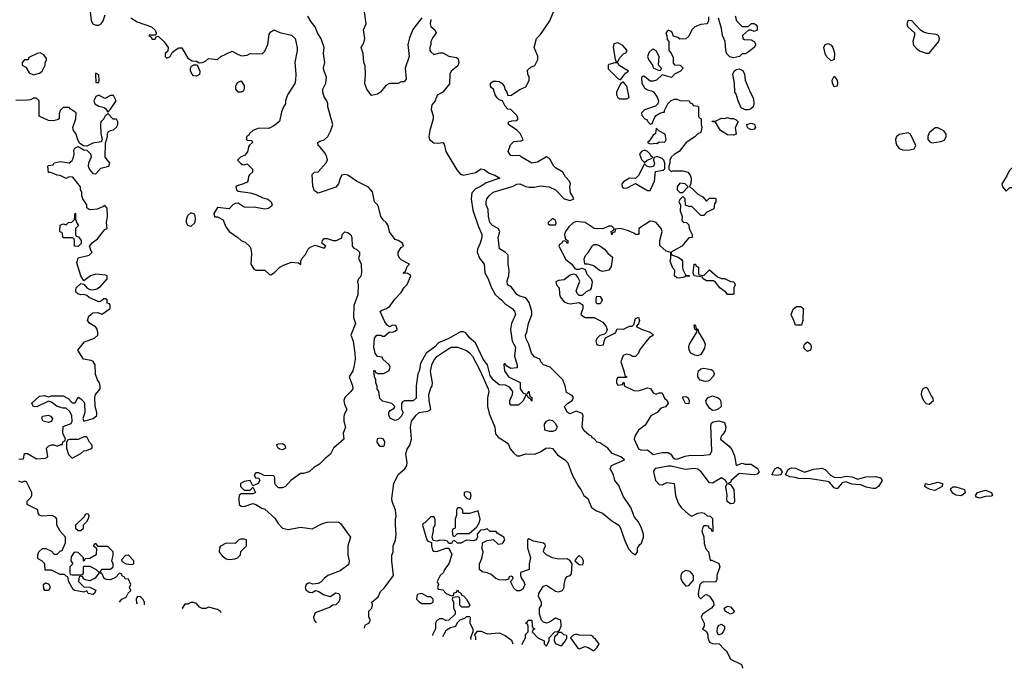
# Model space of a CAD drawing. Header units: inches. Extents: x 2380053 to 2584298, y 380219 to 546618.
# Tile 50 of 256: x 2418057 to 2424698, y 450445 to 454817. Entities that reach past the tile are written whole.
import ezdxf

# ---------------------------------------------------------------- set-up
doc = ezdxf.new("R2010")
doc.units = ezdxf.units.IN
doc.header["$MEASUREMENT"] = 0
doc.layers.add('C4415', color=7, linetype='Continuous')
doc.layers.add('C4425', color=7, linetype='Continuous')

msp = doc.modelspace()

# ---------------------------------------------------------------- linework, layer by layer
at = {"layer": 'C4415', "color": 2}
for points, elevation in [([(2418529.5, 454890.5), (2418539.5, 454810), (2418550, 454789.3), (2418570, 454780.7), (2418590, 454781.6), (2418606.8, 454790), (2418620.7, 454810), (2418633.4, 454850)], 70), ([(2418806, 454830), (2418850, 454802), (2418946, 454770), (2418970, 454746), (2418978, 454730), (2418978, 454722), (2418970, 454714), (2418930, 454714), (2418928.4, 454708.4), (2418942, 454702), (2418950, 454686), (2418970, 454686), (2418978, 454702), (2418990, 454706), (2419030, 454668), (2419058, 454630), (2419055.3, 454604.7), (2419038, 454590), (2419038, 454570), (2419050, 454558), (2419071.1, 454568.9), (2419084.7, 454595.3), (2419106.4, 454613.6), (2419130, 454628), (2419150, 454628), (2419190, 454558), (2419220.4, 454540.4), (2419250, 454538), (2419267.3, 454527.3), (2419290, 454528), (2419310, 454538), (2419330, 454555.3), (2419391.1, 454548.9), (2419414, 454570), (2419490, 454606), (2419530, 454582), (2419554.6, 454574.6), (2419590, 454579), (2419610, 454588.7), (2419691.6, 454588.4), (2419710, 454606), (2419731, 454650), (2419739.8, 454720.2), (2419750, 454735.3), (2419770, 454748.7), (2419812, 454732), (2419890, 454713.2), (2419914, 454690), (2419928.9, 454628.9), (2419928.9, 454608.9), (2419913.2, 454530), (2419919, 454450), (2419917.2, 454410), (2419911.9, 454388.1), (2419864, 454310), (2419849, 454270), (2419848.7, 454251.3), (2419835.3, 454230), (2419823.1, 454196.9), (2419808.9, 454131.1), (2419770, 454102), (2419736.4, 454083.6), (2419670, 454086), (2419629.3, 454070.7), (2419606, 454050), (2419602, 454038), (2419586, 454030), (2419586, 454010), (2419590, 454006), (2419622, 454002), (2419626, 453990), (2419607.3, 453972.7), (2419600.4, 453959.6), (2419594, 453926), (2419575.3, 453904.7), (2419546, 453890), (2419526, 453870), (2419547.3, 453847.3), (2419560.4, 453840.4), (2419570, 453838), (2419590, 453846), (2419626, 453810), (2419626, 453790), (2419607.3, 453772.7), (2419600.4, 453759.6), (2419595.3, 453730), (2419590, 453722), (2419566, 453710), (2419522.7, 453697.3), (2419515.3, 453690), (2419519, 453670), (2419530, 453661.2), (2419610, 453649.6), (2419650, 453638.4), (2419696.6, 453616.6), (2419730, 453606.6), (2419752.3, 453590), (2419759.5, 453570), (2419756.6, 453563.4), (2419735.3, 453544.7), (2419710, 453539.1), (2419650, 453550.8), (2419570, 453554), (2419530, 453580.7), (2419510, 453578.8), (2419495.3, 453570), (2419470, 453542), (2419390, 453552), (2419366, 453510), (2419370, 453488), (2419390, 453488), (2419430, 453468), (2419445.6, 453425.6), (2419469.3, 453389.3), (2419528, 453350), (2419550, 453328.7), (2419578, 453318), (2419608.4, 453288.4), (2419614.6, 453274.6), (2419619, 453239), (2419615.3, 453170), (2419636.4, 453136.4), (2419650, 453128), (2419710, 453128), (2419740.4, 453100.4), (2419750, 453098), (2419774, 453110), (2419811.6, 453148.4), (2419836.9, 453163.1), (2419890, 453182), (2419938, 453178), (2419952.7, 453167.3), (2419952, 453190), (2419962, 453210), (2419985.4, 453234.6), (2420000, 453265.7)], 70), ([(2418050, 451854), (2418082, 451858), (2418090, 451892), (2418110, 451892), (2418170, 451858), (2418230, 451862), (2418246, 451870), (2418238, 451930), (2418250, 451942), (2418270, 451952), (2418290, 451952), (2418310, 451942), (2418334, 451954), (2418346, 451954), (2418348.4, 451971.6), (2418362, 451978), (2418366, 451990), (2418348, 452030), (2418350, 452074), (2418404, 452096), (2418409.4, 452110.6), (2418407.2, 452147.2), (2418395.5, 452175.5), (2418370, 452198), (2418350, 452198), (2418309.3, 452209.3), (2418270, 452238), (2418250, 452246), (2418171.8, 452208.2), (2418149.7, 452209.6), (2418139.3, 452230), (2418143.3, 452236.7), (2418190, 452278.8), (2418223.6, 452283.6), (2418250, 452274), (2418270, 452282), (2418350, 452282), (2418383.6, 452263.6), (2418410, 452234), (2418430, 452234), (2418450, 452272), (2418470, 452262), (2418490, 452242), (2418494, 452230), (2418496.3, 452170), (2418482.8, 452130), (2418490, 452112), (2418551.1, 452128.9), (2418576, 452150), (2418578, 452170), (2418566.6, 452210), (2418562.7, 452270), (2418569, 452290), (2418599, 452330), (2418599, 452350), (2418595.3, 452370), (2418581.2, 452390), (2418567.5, 452427.5), (2418566, 452490), (2418552.1, 452512.1), (2418539.1, 452519.1), (2418488, 452530), (2418448, 452590), (2418494.6, 452645.4), (2418562, 452670), (2418582.7, 452690), (2418583.7, 452710), (2418576.6, 452736.6), (2418567, 452747), (2418528.7, 452770), (2418513.2, 452790), (2418522, 452818), (2418550, 452842), (2418582.8, 452842.8), (2418610, 452832), (2418622, 452838), (2418666, 452870), (2418666, 452890), (2418662, 452902), (2418647.3, 452907.3), (2418646, 452930), (2418636.4, 452936.4), (2418623.6, 452936.4), (2418602, 452918), (2418590, 452915.3), (2418525.1, 452945.1), (2418510, 452957.2), (2418490, 452964), (2418470, 452962), (2418448.4, 452968.4), (2418438, 452978), (2418435.3, 452990), (2418438, 453010), (2418470, 453038), (2418490, 453034), (2418510.4, 453010.4), (2418530, 452999.1), (2418550, 452997.1), (2418577.5, 453002.5), (2418601.2, 453018.8), (2418646, 453070), (2418646, 453090), (2418635.3, 453095.3), (2418570, 453101.3), (2418534.8, 453090), (2418490, 453058), (2418468.7, 453090), (2418442, 453178), (2418450, 453212), (2418526, 453230), (2418546, 453250), (2418538, 453258), (2418528, 453290), (2418546, 453314), (2418580.9, 453339.1), (2418630, 453402), (2418646, 453410), (2418642, 453450), (2418648.7, 453490), (2418647.3, 453547.3), (2418630, 453566), (2418622, 453558), (2418579.5, 453540.5), (2418535.5, 453535.5), (2418520.1, 453540.1), (2418508.7, 453550), (2418508.7, 453570), (2418482, 453610), (2418475.3, 453630), (2418475.3, 453655.3), (2418466, 453670), (2418466, 453690), (2418415.3, 453755.3), (2418390, 453758), (2418370, 453746), (2418330, 453768), (2418308.9, 453768.9), (2418267.3, 453787.3), (2418250, 453788), (2418246, 453830), (2418250, 453834), (2418282, 453838), (2418288, 453852), (2418330, 453860.7), (2418390, 453853.4), (2418410, 453867.7), (2418417.8, 453882.2), (2418423, 453910), (2418421.5, 453938.5), (2418428.4, 453951.6), (2418450, 453962), (2418490, 453941), (2418510, 453938.8), (2418534.1, 453914.1), (2418537.6, 453890), (2418521.6, 453850), (2418519.1, 453830), (2418527.7, 453807.7), (2418550, 453781), (2418570, 453778.8), (2418603.8, 453816.2), (2418658, 453830), (2418664, 453850), (2418634, 453890), (2418634.6, 453985.4), (2418648, 454030), (2418648, 454050), (2418656.4, 454063.6), (2418668.4, 454071.6), (2418690, 454074), (2418710, 454094), (2418718, 454110), (2418718, 454130), (2418710, 454146), (2418687.3, 454147.3), (2418650, 454186), (2418630, 454166), (2418624.7, 454150), (2418604.9, 454130), (2418600.7, 454110), (2418602.8, 454050), (2418612, 454010), (2418606, 453994), (2418550, 453984.7), (2418510, 453964), (2418487.3, 453967.3), (2418462, 453982), (2418448.4, 454008.4), (2418435.3, 454050), (2418419, 454070), (2418414, 454090), (2418435.3, 454150), (2418438, 454190), (2418396.4, 454216.4), (2418390, 454226), (2418350, 454226), (2418330, 454206), (2418323.6, 454183.6), (2418322, 454150), (2418316, 454144), (2418285.4, 454134.6), (2418250, 454139), (2418187.3, 454167.3), (2418188, 454270), (2418170, 454288), (2418150, 454288), (2418130, 454278), (2418110, 454275.3), (2418030, 454272.3)], 74), ([(2420000, 451767.5), (2419970, 451758), (2419950, 451758), (2419885.2, 451710), (2419850, 451671), (2419830, 451661), (2419802, 451662), (2419782, 451682), (2419778, 451690), (2419778, 451730), (2419770, 451742), (2419705.4, 451745.4), (2419670, 451762), (2419650, 451762), (2419638, 451750), (2419646, 451730), (2419670, 451726), (2419675.3, 451710), (2419666, 451690), (2419630, 451674), (2419610, 451712), (2419570, 451704.7), (2419546, 451690), (2419546, 451670), (2419570, 451646), (2419610, 451646), (2419630, 451666), (2419646, 451630), (2419630, 451622), (2419550, 451622), (2419538, 451610), (2419535.3, 451590), (2419538, 451550), (2419550, 451538), (2419570, 451535.3), (2419630, 451555.3), (2419650, 451548.7), (2419690, 451524), (2419710, 451518), (2419777.5, 451457.5), (2419800.2, 451420.2), (2419830, 451389), (2419870, 451381.2), (2419950, 451397.2), (2420000, 451390.2)], 70), ([(2418729.1, 450891.3), (2418746, 450910), (2418774.6, 450925.4), (2418788, 450952), (2418806, 450970), (2418798, 450990), (2418806, 451010), (2418790, 451046), (2418767.3, 451047.3), (2418762, 451062), (2418750, 451066), (2418742, 451082), (2418730, 451086), (2418703.6, 451056.4), (2418670, 451042), (2418643.1, 451043.1), (2418626, 451050), (2418610, 451086), (2418590, 451086), (2418566.4, 451053.6), (2418530, 451035.3), (2418500.4, 451040.4), (2418487.3, 451047.3), (2418482, 451062), (2418470, 451066), (2418458, 451062), (2418454, 451030), (2418490, 450994), (2418530, 450992), (2418571.1, 450971.1), (2418562, 450950), (2418550, 450942), (2418518, 450950), (2418510, 450966), (2418490, 450958), (2418429.1, 450969.1), (2418416.4, 450976.4), (2418388.4, 451028.4), (2418382, 451062), (2418370, 451066), (2418358, 451078), (2418330, 451078), (2418270, 451106), (2418227.3, 451107.3), (2418226, 451150), (2418206, 451170), (2418182, 451182), (2418178, 451190), (2418178, 451210), (2418186, 451230), (2418210, 451252), (2418232, 451252), (2418270, 451234), (2418290, 451214), (2418310, 451214), (2418330, 451234), (2418342, 451238), (2418366, 451290), (2418366, 451330), (2418329.1, 451369.1), (2418308, 451410), (2418308, 451450), (2418300.4, 451460.4), (2418274.6, 451474.6), (2418206, 451470), (2418190, 451478), (2418182, 451490), (2418178, 451510), (2418170, 451518), (2418106, 451550), (2418107.3, 451572.7), (2418130, 451594), (2418138, 451610), (2418138, 451630), (2418102, 451702), (2418090, 451706), (2418070, 451698), (2418050, 451706)], 74), ([(2420000, 451016.6), (2419989.3, 451010.7), (2419982, 450990), (2419989.5, 450969.5), (2420000, 450964.1)], 70), ([(2418898, 450873.3), (2418898, 450890), (2418888, 450910), (2418870, 450928), (2418850, 450926), (2418842, 450910), (2418845.4, 450885.4), (2418849, 450878.5)], 74), ([(2419230, 450888.7), (2419210, 450888), (2419190, 450878), (2419170, 450878), (2419152, 450850), (2419153.9, 450846.1)], 74), ([(2419414.7, 450818.4), (2419410, 450828), (2419390, 450842), (2419330, 450858), (2419311.1, 450848.9), (2419288.4, 450848.4), (2419270, 450858), (2419250, 450882), (2419230, 450888.7)], 74)]:
    msp.add_lwpolyline(points, dxfattribs=dict(at, elevation=elevation))
for points, elevation in [([(2418194.6, 454594.6), (2418174, 454590), (2418118, 454562), (2418112.7, 454547.3), (2418090, 454546), (2418074, 454530), (2418074, 454510), (2418098, 454498), (2418119.6, 454459.6), (2418150, 454444.7), (2418190, 454458), (2418208, 454470), (2418228, 454510), (2418228, 454530), (2418236.4, 454543.6), (2418236.4, 454556.4), (2418220.4, 454580.4)], 74), ([(2418570, 454458), (2418566.8, 454450), (2418570, 454394), (2418590, 454394), (2418593.2, 454410), (2418590, 454446)], 74), ([(2419250, 454437.2), (2419230, 454439), (2419219, 454450), (2419209.1, 454470.9), (2419208.7, 454491.3), (2419215.3, 454504.7), (2419230, 454514), (2419252.7, 454512.7), (2419271.1, 454471.1), (2419270, 454448.7)], 70), ([(2419530, 454328), (2419514, 454350), (2419514, 454370), (2419526, 454394), (2419550, 454404.7), (2419570.6, 454370.6), (2419571, 454350), (2419564.7, 454335.3), (2419550, 454328)], 70), ([(2418590, 454309), (2418570, 454299), (2418557.3, 454270), (2418564, 454250), (2418590, 454234.8), (2418626, 454226), (2418636.9, 454216.9), (2418650, 454194), (2418670, 454214), (2418708, 454270), (2418690, 454306), (2418670, 454306), (2418630, 454286)], 74), ([(2418450, 453288), (2418426, 453290), (2418426, 453330), (2418422, 453342), (2418410, 453346), (2418350, 453346), (2418342, 453382), (2418330, 453386), (2418327.3, 453392.7), (2418330, 453432), (2418350, 453442), (2418370, 453434), (2418386, 453450), (2418407.3, 453452.7), (2418426, 453470), (2418430, 453514), (2418434, 453510), (2418434, 453470), (2418443.6, 453443.6), (2418454, 453430), (2418434, 453410), (2418434, 453370), (2418438, 453358), (2418452.7, 453352.7), (2418472, 453330), (2418471.6, 453308.4)], 74), ([(2419210, 453424), (2419189.6, 453429.6), (2419180.9, 453450), (2419180.9, 453470), (2419190, 453498), (2419210, 453516), (2419216, 453516), (2419230.9, 453510.9), (2419237.3, 453497.3), (2419240.7, 453470), (2419234.6, 453445.4)], 70), ([(2418250, 452100.9), (2418215.3, 452110), (2418205.1, 452130), (2418210, 452144.7), (2418250, 452150.4), (2418264.5, 452144.5), (2418278.8, 452130), (2418270, 452109.2)], 74), ([(2418510, 452006), (2418490, 452006), (2418450, 451988), (2418392.7, 451987.3), (2418378, 451982), (2418372, 451968), (2418371.3, 451930), (2418386.4, 451886.4), (2418410, 451862), (2418470, 451892), (2418490, 451912), (2418507.3, 451912.7), (2418546, 451930), (2418546, 451950), (2418528.4, 451968.4)], 74), ([(2419830, 451917), (2419810, 451922), (2419799.3, 451930), (2419789.4, 451950.6), (2419801.2, 451958.8), (2419830, 451959.3), (2419844, 451950), (2419850, 451929.4)], 70), ([(2418510, 451486), (2418498, 451482), (2418492.7, 451467.3), (2418434, 451410), (2418434, 451390), (2418450, 451374), (2418470, 451374), (2418486, 451390), (2418487.3, 451412.7), (2418510, 451434), (2418518, 451450), (2418526, 451470), (2418522, 451482)], 74), ([(2418570, 451286), (2418558, 451282), (2418554, 451270), (2418574, 451254), (2418572, 451210), (2418530, 451186), (2418498, 451182), (2418490, 451166), (2418486, 451170), (2418486, 451190), (2418450, 451226), (2418430, 451228), (2418419.6, 451220.4), (2418403.6, 451196.4), (2418402, 451170), (2418414, 451150), (2418394, 451130), (2418394, 451090), (2418398, 451078), (2418410, 451074), (2418470, 451074), (2418482, 451078), (2418486, 451090), (2418486, 451130), (2418490, 451134), (2418530, 451134), (2418571.6, 451111.6), (2418590, 451094), (2418602, 451098), (2418610, 451114), (2418670, 451114), (2418686, 451130), (2418686, 451150), (2418678, 451170), (2418686, 451206), (2418686, 451230), (2418650, 451266), (2418586, 451266)], 74), ([(2419570, 451315.3), (2419545.4, 451314.6), (2419534, 451310), (2419510, 451286), (2419450, 451288), (2419411.6, 451268.4), (2419403.6, 451256.4), (2419402, 451230), (2419422.8, 451202.8), (2419450, 451182), (2419470, 451178), (2419510, 451182), (2419526, 451190), (2419546, 451210), (2419548, 451232), (2419586, 451270), (2419586, 451310)], 74), ([(2418790, 451208), (2418770, 451206), (2418743.6, 451176.4), (2418744.7, 451164.7), (2418774, 451150), (2418810, 451144.7), (2418826, 451150), (2418826, 451170)], 74), ([(2418250, 450968.7), (2418226, 450970), (2418220.4, 450980.4), (2418218, 451010), (2418230, 451022), (2418250, 451014), (2418259.6, 450999.6), (2418262, 450990)], 74)]:
    msp.add_lwpolyline(points, close=True, dxfattribs=dict(at, elevation=elevation))
at = {"layer": 'C4425', "color": 2}
for points, elevation in [([(2420770, 454829.5), (2420708.3, 454751.7), (2420684.9, 454695.1), (2420674.9, 454650), (2420682.8, 454570), (2420657.3, 454490), (2420663.6, 454416.4), (2420650, 454398), (2420630, 454398), (2420608.4, 454388.4), (2420550, 454388), (2420525.4, 454374.6), (2420490, 454328.7), (2420470, 454315.3), (2420430, 454306), (2420397.2, 454350), (2420384.1, 454384.1), (2420389, 454450), (2420387.3, 454507.3), (2420378, 454530), (2420374, 454590), (2420359, 454630), (2420378, 454662), (2420385.1, 454690), (2420375.1, 454750), (2420393.2, 454790), (2420381.2, 454870)], 62), ([(2420382.8, 450715.6), (2420384.7, 450730), (2420390, 450738), (2420412, 450750), (2420422, 450770), (2420412, 450790), (2420412, 450830), (2420431.3, 450850), (2420436, 450870), (2420432, 450890), (2420473.7, 450926.3), (2420490, 450962), (2420514.4, 450985.6), (2420578.8, 451070), (2420566.8, 451166.8), (2420567.5, 451207.5), (2420574.8, 451230), (2420576, 451270), (2420590.4, 451309.6), (2420595.8, 451350), (2420590.4, 451410), (2420590.5, 451449.5), (2420595.5, 451470), (2420590.4, 451510), (2420569, 451569), (2420567.2, 451590), (2420579.3, 451690), (2420608.8, 451751.2), (2420654.8, 451790), (2420668.2, 451811.8), (2420670.5, 451830), (2420660.3, 451890), (2420670, 451922.7), (2420688.4, 451950), (2420699.1, 451990), (2420692, 452070), (2420698.4, 452110), (2420730, 452151.8), (2420750, 452169.6), (2420810, 452179.3), (2420830.7, 452190), (2420819.3, 452250), (2420817.1, 452290), (2420830, 452335.3), (2420838.8, 452350), (2420841, 452370), (2420826.4, 452446.4), (2420835.8, 452490), (2420850, 452520.9), (2420870, 452547.3), (2420950, 452600.7), (2420970, 452609.6), (2421009.5, 452609.5), (2421070, 452586.6), (2421090, 452572.3), (2421110, 452549.2), (2421162, 452450), (2421217.4, 452330), (2421220.5, 452310), (2421211.1, 452268.9), (2421211.1, 452210), (2421222.8, 452162.8), (2421261.2, 452070), (2421265.6, 452025.6), (2421282.9, 452002.9), (2421345.1, 451965.1), (2421354, 451954), (2421365.1, 451925.1), (2421390, 451894.5), (2421410, 451877), (2421430, 451877.6), (2421470, 451889.7), (2421530, 451889), (2421570, 451905.2), (2421604.7, 451930), (2421630, 451931.6), (2421650, 451927), (2421683.3, 451883.3), (2421733.2, 451850), (2421753.2, 451830), (2421783.7, 451750), (2421825.2, 451670), (2421841.2, 451650), (2421862, 451610), (2421888.7, 451590), (2421914, 451530), (2421946.8, 451506.8), (2421988, 451490), (2422050, 451438), (2422098, 451410), (2422109.1, 451389.1), (2422135.3, 451310), (2422164, 451250), (2422190, 451222), (2422210, 451208.7), (2422224.7, 451230), (2422224.7, 451255.3), (2422239.6, 451280.4), (2422250.9, 451289.1), (2422264.7, 451330), (2422264.7, 451350), (2422251.3, 451390), (2422230, 451432), (2422203.5, 451463.5), (2422178.8, 451530), (2422126, 451606), (2422098, 451678), (2422071.3, 451710), (2422061, 451750), (2422038.8, 451790), (2422048.4, 451811.6), (2422134.8, 451850), (2422111, 451870), (2422052.1, 451892.1), (2422023, 451930), (2421970, 451964), (2421952, 451970), (2421930, 451994), (2421918, 451998), (2421914, 452010), (2421896.9, 452016.9), (2421864.9, 452044.9), (2421850.6, 452070.6), (2421858, 452150), (2421850, 452162), (2421810, 452178), (2421770, 452161), (2421750, 452172), (2421732, 452210), (2421752, 452230), (2421782, 452250), (2421791.3, 452270), (2421783.6, 452283.6), (2421744.7, 452304.7), (2421736, 452350), (2421721, 452390), (2421634.9, 452474.9), (2421590, 452491.3), (2421571.3, 452510), (2421564.7, 452530), (2421530, 452544.9), (2421507.7, 452570), (2421490.8, 452630), (2421470.8, 452670), (2421467.7, 452690), (2421476.3, 452710), (2421488, 452770), (2421510.7, 452830), (2421510.7, 452850), (2421494, 452910), (2421470, 452942), (2421430, 452954), (2421410, 452964.9), (2421374.6, 453014.6), (2421346, 453030), (2421343.5, 453056.5), (2421354.8, 453090), (2421357.3, 453130), (2421350.8, 453170), (2421351, 453230), (2421332, 453250), (2421292, 453272), (2421284.9, 453350), (2421294, 453390), (2421284.7, 453410), (2421246, 453430), (2421228, 453450), (2421219.3, 453490), (2421217.1, 453537.1), (2421204, 453570), (2421202, 453590), (2421207.7, 453610), (2421222, 453630), (2421250, 453654.5), (2421384.2, 453695.8), (2421410, 453709.4), (2421430, 453711.6), (2421470, 453692.3), (2421490, 453689.5), (2421530, 453689.3), (2421570, 453697), (2421628, 453690), (2421671.6, 453671.6), (2421730, 453609.4), (2421770, 453599), (2421794, 453610), (2421786, 453630), (2421770.6, 453650.6), (2421766.8, 453690), (2421770.8, 453710), (2421764.7, 453730), (2421738.5, 453758.5), (2421721, 453790), (2421670, 453819.1), (2421659.1, 453830), (2421630, 453881), (2421610, 453894), (2421550, 453856), (2421511.1, 453851.1), (2421442, 453890), (2421430, 453902), (2421379.6, 453899.6), (2421370, 453902), (2421356.9, 453916.9), (2421351.3, 453930), (2421367.1, 453972.9), (2421382, 453990), (2421390, 453995.3), (2421439.6, 454000.4), (2421452, 454010), (2421432, 454050), (2421410, 454072), (2421354, 454110), (2421354, 454130), (2421376.4, 454136.4), (2421410, 454138), (2421418, 454150), (2421410, 454172), (2421370, 454212), (2421350, 454214), (2421330, 454234), (2421314, 454270), (2421290, 454278), (2421278, 454290), (2421264.7, 454310), (2421251.3, 454350), (2421238, 454358), (2421231.3, 454370), (2421232, 454390), (2421250, 454402), (2421270, 454404), (2421290, 454401.2), (2421308.7, 454390), (2421324, 454370), (2421329.2, 454349.2), (2421342, 454330), (2421350, 454306), (2421371.3, 454308.7), (2421430, 454348), (2421470, 454366), (2421486.4, 454393.6), (2421492, 454410), (2421492, 454430), (2421484.7, 454450), (2421482, 454478), (2421503.6, 454496.4), (2421531.1, 454508.9), (2421551, 454549), (2421550.8, 454570.8), (2421526, 454630), (2421542, 454690), (2421570, 454718), (2421632, 454810), (2421658, 454870)], 70), ([(2420830, 454819), (2420824.9, 454790), (2420830.7, 454770.7), (2420856, 454750), (2420866, 454730), (2420842.5, 454697.5), (2420830.7, 454670), (2420830.6, 454650), (2420822.8, 454630), (2420824, 454610), (2420830, 454601), (2420850, 454582.8), (2420890, 454594.8), (2420910, 454594.8), (2420950, 454570.8), (2421002, 454562), (2421014.4, 454554.4), (2421018.8, 454530), (2421012.8, 454507.2), (2420966.8, 454470), (2420958.8, 454450), (2420956, 454384), (2420910.7, 454329.3), (2420871.6, 454308.4), (2420858, 454270), (2420836, 454244), (2420831.1, 454211.1), (2420846, 454170), (2420846, 454150), (2420822.8, 454070), (2420816, 454030), (2420821, 454010), (2420850, 453988.2), (2420874.5, 453985.5), (2420911.3, 453990), (2420918.5, 453978.5), (2420930.5, 453930), (2421004.4, 453804.4), (2421030, 453775.5), (2421050, 453768.4), (2421130, 453788), (2421170, 453811), (2421190, 453806.8), (2421222, 453782), (2421262, 453770), (2421294, 453750), (2421202.3, 453717.7), (2421170, 453695.1), (2421130, 453677.2), (2421107.3, 453650), (2421100.7, 453610), (2421113.7, 453533.7), (2421148.7, 453428.7), (2421174, 453370), (2421173.4, 453350), (2421162.4, 453310), (2421144.9, 453270), (2421143.1, 453250), (2421158.4, 453210), (2421190.4, 453170), (2421193, 453110), (2421214.3, 453074.3), (2421238.9, 453010), (2421264.2, 452964.2), (2421290, 452939.1), (2421306, 452930), (2421330, 452901), (2421378, 452870), (2421393.2, 452853.2), (2421400.7, 452830), (2421374.8, 452770), (2421366, 452730), (2421379.1, 452650), (2421400.7, 452610), (2421393.4, 452550), (2421411.3, 452488.7), (2421412, 452470), (2421370, 452466), (2421342, 452482), (2421330, 452498), (2421323.6, 452496.4), (2421322, 452490), (2421326, 452450), (2421354, 452410), (2421431.1, 452371.1), (2421432, 452330), (2421450, 452302), (2421470, 452294), (2421482, 452298), (2421490, 452314), (2421498, 452278), (2421511.3, 452270), (2421510, 452246), (2421502, 452262), (2421487.3, 452267.3), (2421482, 452282), (2421470, 452286), (2421452.7, 452247.3), (2421422, 452218), (2421370, 452218), (2421362, 452230), (2421362, 452250), (2421381.2, 452290), (2421382, 452310), (2421378, 452318), (2421359.3, 452339.3), (2421333.2, 452353.2), (2421290, 452355.3), (2421250, 452389.2), (2421230, 452419), (2421212.7, 452490), (2421182.9, 452530), (2421130, 452639), (2421090, 452673.2), (2421065.4, 452705.4), (2421050, 452712.7), (2421030, 452712.3), (2420950, 452667.6), (2420881.4, 452638.6), (2420853.4, 452610), (2420798.8, 452570), (2420759.8, 452500.2), (2420750, 452448), (2420741, 452430), (2420731.1, 452348.9), (2420730, 452266), (2420710, 452248.7), (2420651.6, 452248.4), (2420639.6, 452240.4), (2420632, 452230), (2420632, 452210), (2420632.7, 452192.7), (2420642, 452170), (2420630, 452142), (2420610, 452122), (2420590, 452115.3), (2420558, 452130), (2420546, 452150), (2420546, 452170), (2420556.4, 452183.6), (2420582, 452198), (2420586, 452210), (2420566, 452230), (2420504.7, 452244.7), (2420484.7, 452264.7), (2420478, 452310), (2420468, 452330), (2420467.3, 452347.3), (2420458, 452370), (2420458, 452390), (2420448.7, 452410), (2420446, 452450), (2420450, 452454), (2420458, 452438), (2420472.7, 452432.7), (2420510, 452432), (2420548.4, 452451.6), (2420554.6, 452474.6), (2420548, 452490), (2420506, 452530), (2420502, 452542), (2420470, 452548), (2420455.3, 452570), (2420445.2, 452610), (2420448.7, 452670), (2420466, 452690), (2420491.3, 452691.3), (2420503.6, 452683.6), (2420516.4, 452683.6), (2420550, 452714), (2420570, 452711.3), (2420590, 452718), (2420602, 452730), (2420598, 452750), (2420590, 452755.3), (2420570, 452759), (2420550, 452746), (2420536.4, 452756.4), (2420520.2, 452780.2), (2420489, 452850), (2420500.2, 452859.8), (2420530, 452871), (2420553.8, 452886.2), (2420586, 452934), (2420630, 452978), (2420649, 453011), (2420670, 453032), (2420695.3, 453090), (2420690, 453098), (2420670, 453108), (2420646, 453106), (2420646, 453110), (2420658, 453122), (2420670, 453154), (2420686, 453170), (2420630, 453199), (2420619, 453210), (2420609, 453230), (2420609, 453250), (2420630, 453282), (2420646, 453290), (2420638, 453310), (2420610, 453328.7), (2420590, 453335.3), (2420550, 453388), (2420541.2, 453430), (2420529.2, 453450), (2420508, 453468), (2420492.3, 453490), (2420476.3, 453556.3), (2420470, 453569), (2420449, 453590), (2420436.5, 453656.5), (2420409.5, 453689.5), (2420328, 453730), (2420270, 453768.7), (2420250, 453773.2), (2420230, 453768.7), (2420218.8, 453750), (2420206, 453710), (2420190, 453688.7), (2420070, 453648.7), (2420044, 453664), (2420034.6, 453694.6), (2420030, 453774), (2420046, 453790), (2420070, 453791.3), (2420121.2, 453850), (2420132, 453870), (2420129.3, 453890), (2420117.5, 453917.5), (2420081.2, 453961.2), (2420068.7, 453970), (2420068, 453990), (2420081.2, 453998.8), (2420110, 454006.8), (2420134, 454030), (2420155.3, 454070), (2420168.7, 454110), (2420135.3, 454230), (2420135.3, 454250), (2420128.7, 454270), (2420110, 454298), (2420101.2, 454330), (2420102, 454350), (2420122, 454390), (2420125.2, 454430), (2420109.2, 454470), (2420106, 454490), (2420114, 454530), (2420106, 454590), (2420109.4, 454630), (2420089.5, 454689.5), (2420065.2, 454730), (2420049.4, 454769.4), (2420022, 454802), (2420000, 454840.5)], 66), ([(2422703.6, 454836.4), (2422702, 454810), (2422694, 454790), (2422650, 454786), (2422611.1, 454768.9), (2422591.1, 454748.9), (2422570, 454706), (2422550, 454688), (2422510, 454686), (2422496.4, 454696.4), (2422467.3, 454707.3), (2422454.6, 454734.6), (2422430, 454746), (2422414, 454730), (2422422, 454710), (2422423.6, 454683.6), (2422434, 454670), (2422434, 454610), (2422451.6, 454591.6), (2422463.6, 454563.6), (2422463.6, 454523.6), (2422472.7, 454512.7), (2422511.6, 454511.6), (2422530, 454494), (2422532, 454490), (2422514, 454470), (2422474, 454450), (2422452, 454428), (2422390, 454446), (2422350.9, 454409.1), (2422330, 454402), (2422310, 454404), (2422270, 454435.3), (2422263.6, 454436.4), (2422251.6, 454428.4), (2422253.4, 454390), (2422270, 454357.3), (2422290, 454344.4), (2422318.4, 454338.4), (2422330.5, 454330.5), (2422356.1, 454296.1), (2422364.9, 454270), (2422361, 454250), (2422345.2, 454234.8), (2422271, 454210), (2422251.3, 454190), (2422252, 454172), (2422274, 454150), (2422285.4, 454145.4), (2422290, 454134), (2422310, 454114), (2422322, 454118), (2422340.2, 454159.8), (2422350, 454172), (2422370, 454184.7), (2422394, 454194), (2422406, 454194), (2422406, 454206), (2422428, 454250), (2422450, 454272), (2422470, 454282), (2422490, 454282), (2422510, 454272), (2422571.6, 454271.6), (2422578, 454258), (2422594, 454250), (2422598, 454238), (2422630, 454234), (2422634, 454230), (2422634, 454170), (2422638, 454158), (2422654, 454150), (2422652, 454110), (2422658, 454090), (2422650, 454058), (2422630, 454048), (2422610, 454028), (2422552, 453990), (2422504.7, 453930), (2422470, 453908.7), (2422451.3, 453890), (2422442, 453870), (2422442, 453850), (2422434, 453830), (2422434, 453810), (2422450, 453794), (2422462, 453798), (2422530, 453798), (2422562, 453790), (2422578, 453770), (2422584.7, 453750), (2422583.6, 453716.4), (2422574, 453690), (2422590, 453682), (2422630, 453642), (2422663.6, 453623.6), (2422690, 453594), (2422710, 453614), (2422750, 453614), (2422752, 453610), (2422751.1, 453588.9), (2422743.6, 453576.4), (2422738, 453542), (2422690, 453518), (2422670, 453498), (2422650, 453498), (2422590, 453558), (2422570, 453558), (2422548, 453568), (2422546, 453610), (2422530, 453626), (2422510, 453606), (2422502, 453590), (2422514, 453570), (2422512, 453530), (2422524.7, 453490), (2422523.6, 453463.6), (2422532.7, 453452.7), (2422554, 453450), (2422570, 453434), (2422572, 453410), (2422592, 453370), (2422592, 453350), (2422570, 453346), (2422522, 453290), (2422451.3, 453250), (2422452, 453232), (2422497.5, 453217.5), (2422521.4, 453201.4), (2422527.3, 453190), (2422526, 453146), (2422530, 453134), (2422550, 453094), (2422570, 453094), (2422574, 453090), (2422570, 453086), (2422550, 453088), (2422538.8, 453081.2), (2422510, 453076), (2422490, 453077.2), (2422474, 453090), (2422475.3, 453130), (2422462.9, 453142.9), (2422444.5, 453190), (2422449.3, 453210), (2422448, 453248), (2422418, 453258), (2422374.6, 453294.6), (2422375.1, 453330), (2422389.3, 453390), (2422384, 453410), (2422349.2, 453449.2), (2422330, 453458), (2422310, 453459), (2422232, 453410), (2422231.6, 453368.4), (2422210, 453368.7), (2422199, 453379), (2422157.2, 453397.2), (2422110, 453409), (2422074, 453406), (2422070, 453386), (2422058, 453382), (2422050, 453368), (2422046, 453390), (2422062, 453398), (2422066, 453410), (2422050, 453426), (2422030, 453426), (2421990, 453408), (2421931, 453409), (2421870, 453449.3), (2421810, 453458), (2421790, 453448), (2421759.8, 453420.2), (2421738, 453390), (2421732, 453370), (2421732.7, 453352.7), (2421738, 453338), (2421754, 453330), (2421754, 453310), (2421748.4, 453308.4), (2421742, 453322), (2421730, 453326), (2421718, 453322), (2421714, 453310), (2421698, 453302), (2421694, 453290), (2421741.1, 453201.1), (2421781, 453170), (2421800.7, 453140.7), (2421810, 453136), (2421830, 453136), (2421850, 453142), (2421870, 453134), (2421882, 453102), (2421910.9, 453070.9), (2421918, 453050), (2421911.6, 453008.4), (2421904.7, 452995.3), (2421876.9, 452983.1), (2421850, 452958), (2421830, 452958), (2421818, 452970), (2421809, 452990), (2421834.6, 453054.6), (2421822, 453082), (2421810, 453098), (2421800.4, 453100.4), (2421790, 453102), (2421770, 453095.3), (2421730, 453064), (2421690, 453059), (2421672, 453050), (2421678, 453030), (2421696, 453010), (2421697.3, 452970), (2421702.8, 452950), (2421730, 452916), (2421750, 452906), (2421770, 452902.8), (2421830, 452912), (2421850, 452898), (2421854, 452890), (2421854, 452870), (2421841, 452830), (2421844.9, 452824.9), (2421870, 452810.8), (2421932, 452810), (2421990, 452778), (2422012, 452750), (2422018, 452730), (2422012, 452708), (2422002, 452698), (2421970, 452688), (2421950, 452668), (2421942.8, 452650), (2421950, 452626.8), (2421970, 452621), (2421994.6, 452625.4), (2421998, 452650), (2422008, 452672), (2422074.6, 452705.4), (2422087.3, 452732.7), (2422130, 452731), (2422170, 452751.3), (2422188, 452752), (2422198, 452762), (2422210, 452802), (2422230, 452812), (2422238, 452790), (2422230, 452766), (2422214, 452750), (2422254, 452730), (2422310, 452712), (2422332, 452690), (2422305.4, 452674.6), (2422276.8, 452643.2), (2422238, 452590), (2422231, 452569), (2422210, 452548), (2422190, 452546), (2422176.4, 452556.4), (2422150, 452562), (2422126.8, 452553.2), (2422111, 452510), (2422132, 452450), (2422138, 452418), (2422152, 452410), (2422150, 452406), (2422090, 452406), (2422082, 452390), (2422082, 452370), (2422090, 452354), (2422122, 452358), (2422130, 452374), (2422134, 452370), (2422134, 452350), (2422198, 452318), (2422230, 452316), (2422290, 452334.8), (2422310.7, 452330.7), (2422330, 452302), (2422350, 452292), (2422370, 452302), (2422390, 452302), (2422406.8, 452266.8), (2422424.7, 452250), (2422431.3, 452230), (2422413.4, 452206.6), (2422382, 452198), (2422356, 452170), (2422313.7, 452146.3), (2422276.3, 452083.7), (2422231.3, 452050), (2422204.7, 452010), (2422201, 451990), (2422230, 451924.7), (2422250, 451914.8), (2422290, 451918), (2422330, 451887.3), (2422390, 451900.5), (2422430, 451900.7), (2422448.4, 451888.4), (2422463.7, 451863.7), (2422475.9, 451855.9), (2422490, 451854.9), (2422544.4, 451875.6), (2422570, 451880.3), (2422670, 451881.3), (2422710, 451886.4), (2422716, 451890), (2422724.5, 451910), (2422717.4, 452082.6), (2422722.8, 452097.2), (2422733.3, 452106.7), (2422772.4, 452112.4), (2422810, 452101), (2422819.1, 452070), (2422814, 452046), (2422799.5, 452020.5), (2422787.7, 452010), (2422782.8, 451990), (2422843, 451943), (2422859.1, 451919.1), (2422878, 451878), (2422890, 451812), (2422930, 451826.8), (2422950, 451820.7), (2422990, 451822), (2423031.9, 451791.9), (2423044, 451770), (2423030, 451753.2), (2423010.4, 451749.6), (2422910, 451757.2), (2422854.8, 451710), (2422850, 451698), (2422834, 451690), (2422850, 451684.7), (2422873, 451650), (2422878.8, 451570), (2422870, 451555.3), (2422850, 451553.2), (2422829.2, 451570), (2422825.2, 451590), (2422829.2, 451610), (2422819, 451670), (2422828, 451690), (2422818, 451710), (2422790, 451728.7), (2422730, 451694), (2422710, 451695.3), (2422652.7, 451770), (2422630, 451787), (2422610, 451791.1), (2422545.4, 451785.4), (2422450, 451808), (2422430, 451808.3), (2422347.7, 451792.3), (2422336.9, 451783.1), (2422331.3, 451770), (2422344.7, 451710), (2422370, 451684.7), (2422390, 451682), (2422422, 451698), (2422471.3, 451691.3), (2422481, 451610), (2422498.5, 451558.5), (2422518.8, 451530), (2422570, 451481), (2422590, 451471), (2422630, 451490.8), (2422654.4, 451494.4), (2422674, 451490), (2422692.7, 451472.7), (2422714, 451470), (2422730, 451454), (2422732.7, 451367.3), (2422726, 451370), (2422722, 451382), (2422706, 451390), (2422702, 451402), (2422690, 451406), (2422670, 451406), (2422663.6, 451396.4), (2422658, 451370), (2422671.1, 451331.1), (2422672.7, 451287.3), (2422684.7, 451250), (2422702, 451230), (2422714, 451174), (2422726, 451174), (2422771.3, 451151.3), (2422778, 451130), (2422758, 451070), (2422759.6, 451040.4), (2422750, 451026), (2422670, 451028.7), (2422656.9, 451023.1), (2422644.7, 451010), (2422632, 450950), (2422634, 450930), (2422650, 450914), (2422680.4, 450939.6), (2422690, 450942), (2422710, 450932), (2422736, 450890), (2422738, 450870), (2422722, 450850), (2422662, 450810), (2422652, 450790), (2422674, 450750), (2422674, 450730), (2422662, 450710), (2422690, 450694), (2422698, 450670), (2422698, 450650), (2422710, 450622), (2422730, 450612), (2422774, 450610), (2422811, 450571), (2422823.6, 450563.6), (2422850, 450506.8), (2422926, 450470), (2422931, 450450), (2422931, 450444.9)], 74), ([(2422882.8, 454842.8), (2422892, 454810), (2422930, 454772), (2422970, 454772), (2422991.6, 454791.6), (2423010, 454792), (2423023.6, 454783.6), (2423030.9, 454770.9), (2423030, 454746), (2423010, 454738), (2422990, 454748), (2422972.7, 454747.3), (2422932, 454710), (2422934, 454690), (2422944.7, 454684.7), (2422990, 454682), (2423011.1, 454671.1), (2423022, 454650), (2423011.3, 454630), (2422970, 454598), (2422950, 454588), (2422930, 454588), (2422910.8, 454569.2), (2422870, 454559.3), (2422847, 454567), (2422827.2, 454587.2), (2422819.3, 454610), (2422815.6, 454670), (2422798, 454710), (2422790, 454758), (2422770, 454828)], 74), ([(2420000, 453265.7), (2420002, 453270), (2420016.9, 453283.1), (2420050, 453298), (2420110, 453278), (2420122, 453290), (2420094, 453310), (2420098, 453330), (2420110, 453342), (2420130, 453342), (2420170, 453328.7), (2420194, 453330), (2420230, 453348), (2420232, 453370), (2420250, 453388), (2420270, 453382), (2420290, 453368), (2420297.2, 453350), (2420298, 453290), (2420310, 453278), (2420330, 453268.7), (2420348.7, 453250), (2420348.7, 453230), (2420342, 453210), (2420359, 453170), (2420362.7, 453110), (2420355.1, 453084.9), (2420342, 453070), (2420334, 453050), (2420339, 453030), (2420336.5, 452963.5), (2420309.2, 452890), (2420308.7, 452810), (2420322, 452770), (2420289.2, 452690), (2420305.2, 452650), (2420318, 452570), (2420319.3, 452530), (2420310, 452474), (2420304, 452450), (2420279, 452410), (2420300.9, 452350), (2420302.7, 452330), (2420289.2, 452310), (2420249.3, 452270), (2420242.7, 452250), (2420246.3, 452226.3), (2420262, 452190), (2420245.2, 452154.8), (2420242, 452138), (2420242.7, 452110), (2420253.2, 452070), (2420238, 452030), (2420242, 451990), (2420174, 451930), (2420152, 451888), (2420118.6, 451861.4), (2420079.3, 451820.7), (2420040.7, 451799.3), (2420008, 451770), (2420000, 451767.5)], 70), ([(2421448.8, 450602.3), (2421446, 450610), (2421468.7, 450650), (2421468, 450672), (2421486, 450690), (2421486, 450730), (2421482, 450742), (2421468, 450750), (2421482, 450758), (2421486, 450770), (2421512, 450770), (2421514, 450730), (2421518, 450718), (2421531.3, 450710), (2421518, 450702), (2421514, 450690), (2421551.1, 450651.1), (2421594, 450630), (2421594, 450610), (2421610, 450594), (2421627.3, 450632.7), (2421628, 450650), (2421666, 450690), (2421687.3, 450692.7), (2421698, 450702), (2421708.7, 450730), (2421706, 450770), (2421670, 450782), (2421630, 450755.3), (2421610, 450748), (2421590, 450755.3), (2421575.3, 450770), (2421562, 450810), (2421562, 450850), (2421575.3, 450870), (2421575.3, 450890), (2421555.3, 450930), (2421559, 450950), (2421582, 450990), (2421590, 450998), (2421610, 451004.7), (2421670, 450964.7), (2421690, 450961), (2421718, 450970), (2421729.1, 450990.9), (2421729.1, 451009.1), (2421739, 451050), (2421750, 451064.7), (2421769.2, 451070.8), (2421779.3, 451080.7), (2421782, 451150), (2421769.2, 451169.2), (2421750, 451182), (2421690, 451181.2), (2421650, 451189.4), (2421609.5, 451209.5), (2421589, 451230), (2421593.2, 451250), (2421604, 451270), (2421600.4, 451280.4), (2421589.2, 451289.2), (2421521.5, 451301.5), (2421490, 451318), (2421482, 451310), (2421482, 451258), (2421501, 451190), (2421492, 451150), (2421492, 451110), (2421434, 451090), (2421434, 451070), (2421442, 451050), (2421458, 451030), (2421464.7, 451010), (2421450, 450978), (2421430, 450968), (2421410, 450966), (2421390, 450986), (2421366, 451030), (2421386, 451050), (2421382, 451062), (2421370, 451066), (2421358, 451062), (2421354, 451046), (2421330, 451038), (2421290, 451042), (2421268.7, 451050), (2421237.2, 451077.2), (2421210, 451089.2), (2421175.3, 451095.3), (2421158, 451110), (2421158, 451150), (2421174.6, 451185.4), (2421182, 451230), (2421175.3, 451250), (2421178, 451290), (2421210, 451306), (2421250, 451314), (2421282.8, 451282.8), (2421313.2, 451286.8), (2421328.7, 451310), (2421322, 451330), (2421276.4, 451356.4), (2421270, 451366), (2421230, 451368), (2421210, 451386), (2421190, 451378), (2421164.7, 451375.3), (2421142, 451350), (2421144.7, 451330), (2421139.8, 451320.2), (2421131.3, 451308.7), (2421116.9, 451303.1), (2421070, 451308), (2421031.1, 451288.9), (2421010, 451288), (2420990, 451306), (2420978, 451302), (2420970, 451286), (2420950, 451286), (2420942, 451302), (2420927.3, 451307.3), (2420890, 451308), (2420870, 451302), (2420846, 451306), (2420838, 451330), (2420848.4, 451371.6), (2420848.7, 451391.3), (2420858, 451410), (2420858, 451450), (2420850, 451466), (2420830, 451466), (2420790, 451426), (2420778, 451422), (2420774, 451410), (2420802, 451310), (2420810, 451302), (2420834, 451294), (2420834, 451270), (2420842, 451242), (2420850, 451234), (2420870, 451232), (2420930, 451254), (2420950, 451254), (2420971.3, 451211.3), (2420950.9, 451149.1), (2420922, 451110), (2420914, 451090), (2420892, 451070), (2420872, 451030), (2420882, 451010), (2420874, 450990), (2420878, 450978), (2420910, 450974), (2420934, 450950), (2420970, 450934), (2420982, 450938), (2420987.3, 450952.7), (2421002, 450958), (2421010, 450974), (2421018, 450958), (2421030, 450954), (2421038, 450938), (2421050, 450934), (2421070, 450911.3), (2421092, 450870), (2421082, 450858), (2421038, 450858), (2421026, 450870), (2421026, 450910), (2421022, 450922), (2421010, 450926), (2420978, 450922), (2420974, 450910), (2420982, 450890), (2420982, 450850), (2420994, 450830), (2420994, 450810), (2420951.6, 450768.4), (2420930, 450768), (2420910, 450778), (2420890, 450778), (2420870, 450766), (2420862, 450750), (2420862, 450710), (2420841, 450670), (2420841.6, 450666.8)], 74), ([(2420000, 451390.2), (2420030, 451386), (2420098, 451422), (2420130, 451429.2), (2420192.5, 451432.5), (2420210, 451429.2), (2420220.9, 451420.9), (2420288.7, 451330), (2420269.2, 451270), (2420269.4, 451209.4), (2420279, 451170), (2420277.2, 451150), (2420270, 451141), (2420217.6, 451102.4), (2420134, 451070), (2420109.6, 451050.4), (2420090, 451026.8), (2420070, 451016), (2420032.7, 451012.7), (2420010, 451022), (2420000, 451016.6)], 70), ([(2420000, 450964.1), (2420010, 450959), (2420030, 450955.3), (2420051.6, 450968.4), (2420070, 450964), (2420110, 450941.2), (2420150, 450928.7), (2420190, 450954), (2420210, 450948), (2420214.8, 450934.8), (2420215.1, 450910), (2420210, 450892), (2420190, 450872), (2420169, 450871), (2420150, 450858), (2420050, 450818), (2420037.2, 450790), (2420043.7, 450770), (2420056.3, 450750.3)], 70), ([(2420911.1, 450659.5), (2420935.3, 450704.7), (2420961.2, 450718.8), (2420998, 450730), (2421010, 450754), (2421027.3, 450772.7), (2421058, 450782), (2421070, 450794), (2421090, 450794), (2421094, 450790), (2421092, 450750), (2421112, 450710), (2421114, 450690), (2421098, 450650), (2421098.5, 450639.5)], 74), ([(2421134.2, 450635.7), (2421133.2, 450653.2), (2421126, 450670), (2421144, 450696), (2421170, 450696), (2421210, 450678)], 74), ([(2421210, 450678), (2421290, 450684.7), (2421330, 450666.8), (2421374.4, 450634.4), (2421382, 450610), (2421381.9, 450609.4)], 74)]:
    msp.add_lwpolyline(points, dxfattribs=dict(at, elevation=elevation))
for points, elevation in [([(2424050, 454812.3), (2424039.1, 454790), (2424047.3, 454770), (2424091.3, 454730), (2424091, 454710), (2424080.7, 454670), (2424084.9, 454644.9), (2424110, 454618), (2424130, 454604.7), (2424170, 454591.3), (2424190, 454591.3), (2424255.1, 454670), (2424260.9, 454690), (2424254, 454710), (2424237, 454717), (2424183.7, 454723.7), (2424152.7, 454732.7), (2424129.1, 454749.1), (2424074, 454810)], 78), ([(2422090, 454660.9), (2422064.9, 454655.1), (2422058.8, 454630), (2422072, 454552), (2422078, 454538), (2422090, 454534), (2422102, 454558), (2422130, 454586.8), (2422145.6, 454594.4), (2422154, 454610), (2422124.1, 454644.1)], 74), ([(2423530, 454541.2), (2423499.5, 454570), (2423489.4, 454590), (2423480.9, 454630), (2423489.6, 454650.4), (2423510, 454656.3), (2423530, 454646.8), (2423542, 454630), (2423552.8, 454592.8), (2423550, 454549)], 74), ([(2422330, 454618), (2422323.6, 454616.4), (2422302, 454598), (2422291.3, 454570), (2422298, 454550), (2422324.7, 454510), (2422330, 454494), (2422370, 454474), (2422382, 454478), (2422386, 454490), (2422366, 454510), (2422368.7, 454570), (2422350, 454608)], 74), ([(2422090, 454526), (2422070, 454526), (2422030, 454515.3), (2422024.7, 454510), (2422026.4, 454486.4), (2422090, 454422), (2422110, 454412), (2422142.5, 454457.5), (2422162, 454470), (2422098, 454510)], 74), ([(2422949.5, 454209.5), (2422922.9, 454222.9), (2422902.7, 454270), (2422890, 454315.3), (2422879, 454330), (2422878, 454390), (2422867, 454450), (2422876, 454470), (2422890, 454482), (2422910, 454485.5), (2422934.6, 454474.6), (2422945.5, 454450), (2422950.7, 454410), (2422984, 454330), (2423007.1, 454287.1), (2423007.7, 454250), (2423002.8, 454230), (2422986, 454214), (2422970, 454209.6)], 74), ([(2422123.6, 454396.4), (2422110, 454386), (2422082, 454330), (2422082, 454310), (2422090, 454294), (2422103.6, 454283.6), (2422150, 454284.7), (2422167.3, 454292.7), (2422152.3, 454370), (2422130, 454395.3)], 74), ([(2423550, 454364), (2423538, 454390), (2423536, 454410), (2423550, 454436), (2423570.6, 454410), (2423573.4, 454390), (2423570, 454369)], 74), ([(2422870, 454038), (2422830, 454042), (2422784, 454070), (2422750, 454126), (2422730, 454128), (2422727.3, 454132.7), (2422750, 454134), (2422790, 454154), (2422810, 454152), (2422830, 454158), (2422850, 454151.3), (2422871.1, 454151.1), (2422890, 454142), (2422902, 454130), (2422882, 454090), (2422890, 454046)], 74), ([(2422990, 454076), (2422970, 454086), (2422965.2, 454090), (2422962, 454110), (2422990, 454119.1), (2423013, 454113), (2423018.8, 454090), (2423010, 454079)], 74), ([(2422350, 454086), (2422344.7, 454050), (2422330, 454039), (2422302, 453998), (2422292, 453990), (2422310, 453981), (2422350, 453984.7), (2422356.4, 453983.6), (2422370, 453994), (2422407.3, 453992.7), (2422418, 454010), (2422410, 454046), (2422367.3, 454067.3)], 74), ([(2424050, 454055.3), (2423990, 454044.2), (2423970.3, 454029.7), (2423963.6, 454010), (2423964.9, 453990), (2423972.4, 453970), (2423988.8, 453948.8), (2424010, 453940.4), (2424050, 453937.1), (2424090, 453946.8), (2424101.2, 453970), (2424066, 454046)], 78), ([(2424250, 454089), (2424231.1, 454088.9), (2424190, 454055.3), (2424181, 454030), (2424182.8, 454010), (2424194.4, 453994.4), (2424210, 453988), (2424270, 453996.3), (2424294.2, 454005.8), (2424306, 454030), (2424305.6, 454045.6), (2424290, 454069)], 78), ([(2422270, 453938), (2422250, 453928), (2422238, 453910), (2422250, 453874), (2422270, 453854), (2422288.4, 453871.6), (2422318, 453882), (2422326, 453890), (2422315.3, 453895.3), (2422308, 453910), (2422290, 453928)], 74), ([(2422354.6, 453894.6), (2422332.7, 453887.3), (2422332, 453870), (2422338, 453850), (2422331.3, 453828.7), (2422310, 453824), (2422286, 453830), (2422270, 453846), (2422230, 453768), (2422210, 453746), (2422170, 453748.7), (2422130, 453724), (2422118.8, 453710), (2422121, 453690), (2422130, 453684), (2422150, 453682.8), (2422210, 453714), (2422290, 453664.9), (2422310, 453666.8), (2422337.2, 453730), (2422345.2, 453794.8), (2422396.4, 453803.6), (2422407.3, 453812.7), (2422408.7, 453850), (2422402, 453870), (2422390, 453882)], 74), ([(2424770, 453822), (2424750, 453819), (2424730, 453798), (2424715.3, 453764.7), (2424682, 453710), (2424686, 453690), (2424710, 453662), (2424734.6, 453685.4), (2424770, 453686.8), (2424810, 453674), (2424818, 453678), (2424814, 453670), (2424822, 453650), (2424830, 453644.7), (2424838, 453650), (2424838, 453670), (2424820.4, 453680.4), (2424815.3, 453710), (2424805.6, 453725.6), (2424799, 453750), (2424790, 453806), (2424779, 453819)], 78), ([(2422510, 453715.3), (2422492, 453690), (2422492, 453670), (2422510, 453652), (2422530, 453652), (2422566, 453690), (2422546, 453710)], 74), ([(2421650, 453478), (2421622, 453450), (2421622, 453442), (2421630, 453434), (2421670, 453434), (2421675.3, 453444.7), (2421670, 453466)], 74), ([(2421990, 453119), (2421966.3, 453126.3), (2421930, 453159), (2421891.3, 453168.7), (2421868.4, 453168.4), (2421864.7, 453204.7), (2421872.5, 453227.5), (2421894, 453250), (2421918, 453290), (2421930, 453302), (2421950, 453302), (2421970, 453292), (2422002, 453270), (2422022.8, 453242.8), (2422056, 453216), (2422047.1, 453152.9), (2422030, 453129)], 74), ([(2422670, 453094), (2422710, 453132), (2422763.6, 453083.6), (2422790, 453072), (2422810, 453072), (2422850, 453052), (2422874, 453050), (2422882, 453030), (2422874, 453010), (2422874, 452970), (2422870, 452966), (2422830, 452966), (2422820.4, 452980.4), (2422778, 453010), (2422750, 453048), (2422736.4, 453056.4), (2422690, 453058), (2422666, 453070), (2422662, 453082), (2422606, 453090), (2422598, 453110), (2422606, 453170), (2422614, 453170), (2422618, 453158), (2422634, 453150), (2422634, 453110), (2422638, 453098)], 74), ([(2421950, 452902), (2421945.2, 452910), (2421944, 452936), (2421950, 452954), (2421970.8, 452950.8), (2421984.7, 452930), (2421978, 452910), (2421970, 452902)], 74), ([(2423290, 452758), (2423276.5, 452796.5), (2423261.2, 452821.2), (2423259, 452830), (2423274, 452866), (2423295.3, 452884.7), (2423324.7, 452884.7), (2423342, 452870), (2423339.1, 452790), (2423330, 452758)], 74), ([(2422630, 452551.8), (2422610, 452555.6), (2422584, 452570), (2422572, 452590), (2422569.3, 452610), (2422573.6, 452630), (2422624, 452710), (2422626, 452726), (2422614, 452726), (2422609.3, 452730.7), (2422604.7, 452755.3), (2422610, 452762), (2422618, 452750), (2422618, 452738), (2422630, 452732), (2422636, 452710), (2422672, 452652), (2422679.3, 452630), (2422676.4, 452603.6), (2422650, 452559.3)], 74), ([(2423370, 452581.2), (2423350, 452598), (2423346.6, 452610), (2423349.3, 452630), (2423370, 452646), (2423391, 452630), (2423396, 452610), (2423390, 452589.2)], 74), ([(2422680.7, 452379.3), (2422646.5, 452386.5), (2422631.6, 452410), (2422629.6, 452430), (2422634.5, 452450), (2422650, 452463.8), (2422670, 452468.2), (2422719.8, 452459.8), (2422732.7, 452452.7), (2422742, 452430), (2422732, 452410), (2422710, 452386), (2422699.8, 452380.2)], 74), ([(2424170, 452337), (2424150, 452332), (2424138.4, 452310), (2424136.4, 452290), (2424143.1, 452270), (2424153, 452250), (2424170, 452230.6), (2424190, 452226), (2424221.2, 452250), (2424216, 452270), (2424204.2, 452284.2), (2424181.2, 452330)], 78), ([(2422570, 452228.7), (2422548, 452230), (2422530, 452266), (2422530, 452274), (2422550, 452278), (2422562, 452270), (2422572, 452250)], 74), ([(2422730, 452183.7), (2422710, 452199.5), (2422689.6, 452230), (2422684.5, 452250), (2422701.2, 452270), (2422730, 452282.8), (2422767.3, 452267.3), (2422778.8, 452258.8), (2422786, 452246), (2422786.8, 452210), (2422768.2, 452191.8), (2422750, 452184.5)], 74), ([(2421630, 452041.2), (2421598, 452050), (2421595.3, 452090), (2421608.9, 452111.1), (2421630, 452121), (2421650, 452114.8), (2421670, 452096), (2421681, 452070), (2421670, 452049), (2421650, 452041.2)], 66), ([(2420490, 451997.2), (2420468.4, 451991.6), (2420465.5, 451970), (2420478, 451950), (2420490, 451941.3), (2420510, 451941.5), (2420517.6, 451950), (2420519.8, 451970), (2420510, 451989.6)], 70), ([(2423163.6, 451743.6), (2423129, 451750), (2423149.6, 451790.4), (2423170, 451800.7), (2423186, 451790), (2423198.8, 451770), (2423190, 451749.4)], 74), ([(2423350, 451767.3), (2423410, 451787.3), (2423466.3, 451793.7), (2423490, 451784.9), (2423526, 451746), (2423550, 451733), (2423590, 451730.6), (2423630, 451740.7), (2423670, 451735.5), (2423710, 451721), (2423763.3, 451736.7), (2423830, 451737.1), (2423862, 451730), (2423874.8, 451710), (2423850, 451669.4), (2423830, 451657), (2423810, 451656.2), (2423766, 451666), (2423730, 451681.2), (2423670, 451686.6), (2423630, 451700.9), (2423603.8, 451696.2), (2423570, 451655.3), (2423550, 451662), (2423519.6, 451699.6), (2423505.1, 451705.1), (2423390, 451722), (2423310, 451724.2), (2423290, 451731.8), (2423250, 451736.2), (2423222, 451750), (2423238, 451782), (2423247.7, 451792.3), (2423262.7, 451797.3), (2423290, 451794.4)], 74), ([(2424230, 451643.7), (2424198, 451650), (2424170, 451664), (2424162, 451670), (2424166, 451690), (2424190, 451684.7), (2424250, 451700.7), (2424281, 451690), (2424278.8, 451670)], 74), ([(2424410, 451607.3), (2424370, 451612.3), (2424350, 451624.5), (2424335.1, 451650), (2424340.5, 451659.5), (2424350, 451667.3), (2424370, 451668.2), (2424430, 451650.6), (2424433.3, 451626.7)], 74), ([(2421070, 451635.3), (2421054, 451630), (2421054, 451610), (2421074, 451590), (2421090, 451584.7), (2421098, 451590), (2421102, 451610), (2421094, 451630)], 74), ([(2424530, 451592.3), (2424510, 451599.3), (2424503.6, 451610), (2424517.2, 451630), (2424570, 451646), (2424610.8, 451630), (2424618, 451610), (2424610, 451606), (2424570, 451603.7)], 74), ([(2421030, 451526), (2421010, 451526), (2421002, 451510), (2421003.6, 451476.4), (2420994, 451450), (2420994, 451390), (2420978, 451382), (2420974, 451370), (2420978, 451338), (2420990, 451334), (2421010, 451354), (2421087.3, 451352.7), (2421140.4, 451399.6), (2421158, 451430), (2421162, 451450), (2421150, 451506), (2421090, 451489), (2421050, 451488), (2421046, 451490), (2421046, 451510)], 74), ([(2421830, 451206), (2421811.6, 451188.4), (2421802, 451170), (2421830, 451144.7), (2421850, 451142), (2421858, 451150), (2421859, 451170), (2421850, 451188)], 74), ([(2422550, 451103.7), (2422524, 451090), (2422516.3, 451070), (2422516.3, 451050), (2422526.2, 451026.2), (2422550, 450998), (2422570, 451002), (2422602, 451038), (2422601.2, 451070), (2422578.4, 451098.4)], 74), ([(2420770, 450948), (2420738, 450942), (2420732, 450910), (2420750, 450892), (2420770, 450882), (2420830, 450882), (2420846, 450890), (2420846, 450910), (2420830, 450926), (2420810, 450926)], 74), ([(2422850, 450809.3), (2422815.3, 450830), (2422808, 450850), (2422830, 450864.7), (2422850, 450858.8), (2422876.3, 450830), (2422870, 450819)], 74), ([(2422770, 450668), (2422762, 450690), (2422763.1, 450716.9), (2422770, 450734), (2422790, 450742), (2422811.3, 450730), (2422811.3, 450710), (2422802, 450690), (2422790, 450678)], 74), ([(2421710, 450686), (2421690, 450686), (2421682, 450678), (2421682, 450670), (2421663.6, 450656.4), (2421662, 450630), (2421672, 450610), (2421710, 450596), (2421739, 450630), (2421748, 450650), (2421746, 450666), (2421726, 450670)], 74), ([(2421810, 450675.3), (2421790, 450668), (2421772, 450650), (2421820.7, 450580.7), (2421830, 450576), (2421870, 450591.3), (2421890, 450586), (2421930, 450562), (2421950, 450582), (2421966, 450610), (2421940.4, 450640.4), (2421926, 450650), (2421922, 450662), (2421910, 450666), (2421830, 450668)], 74)]:
    msp.add_lwpolyline(points, close=True, dxfattribs=dict(at, elevation=elevation))

doc.saveas('drawing.dxf')
